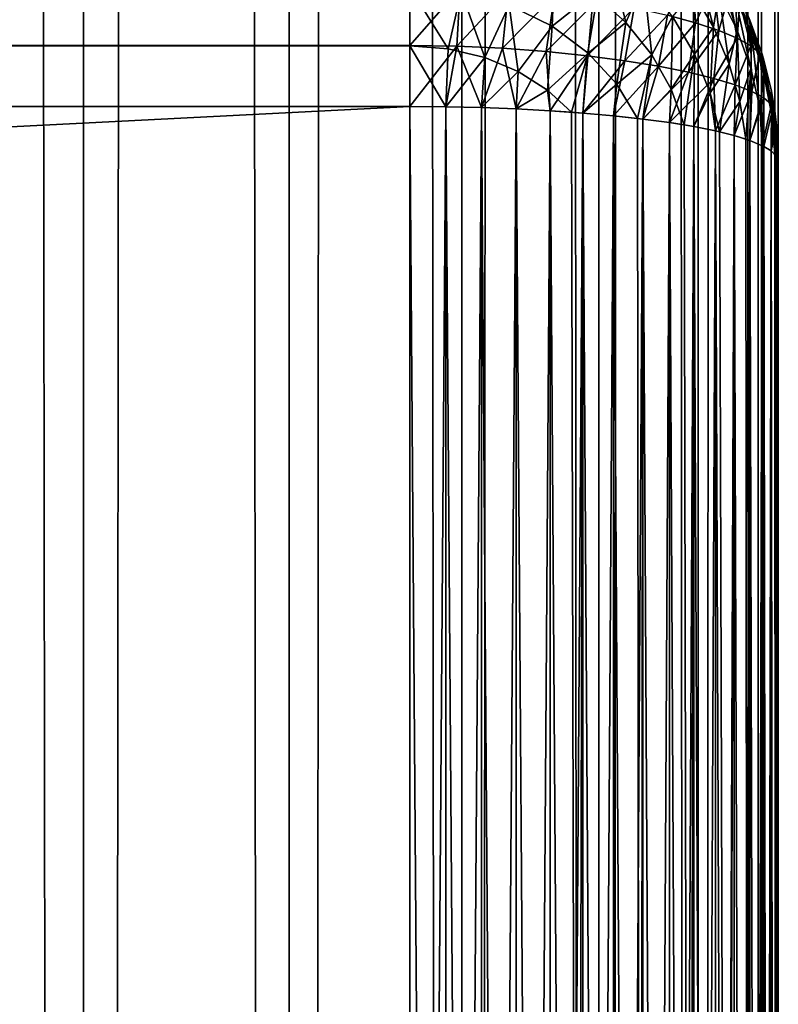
# Model space of a CAD drawing. Extents: x -265 to 265, y 0 to 1027.
# Tile 152 of 256: x 260.88 to 265, y 168.43 to 173.77. Entities that reach past the tile are written whole.
import ezdxf

# ---------------------------------------------------------------- set-up
doc = ezdxf.new("R2010")
doc.units = 0
doc.header["$LTSCALE"] = 65.185185
for name, color, linetype in [('157', 7, 'CONTINUOUS'), ('159', 7, 'CONTINUOUS'), ('160', 7, 'CONTINUOUS'), ('164', 7, 'CONTINUOUS'), ('165', 7, 'CONTINUOUS'), ('171', 7, 'CONTINUOUS'), ('172', 7, 'CONTINUOUS'), ('173', 7, 'CONTINUOUS'), ('176', 7, 'CONTINUOUS'), ('181', 7, 'CONTINUOUS'), ('247', 7, 'CONTINUOUS'), ('248', 7, 'CONTINUOUS')]:
    doc.layers.add(name, color=color, linetype=linetype)

msp = doc.modelspace()

# ---------------------------------------------------------------- linework, layer by layer
at = {"layer": '157', "color": 7, "linetype": 'CONTINUOUS'}
for points in [[(265, 147, 17), (265, 173, 17), (265, 147, 23), (265, 147, 17)], [(265, 147, 23), (265, 173, 17), (265, 173, 23), (265, 147, 23)]]:
    msp.add_3dface(points, dxfattribs=at)
at = {"layer": '159', "color": 7, "linetype": 'CONTINUOUS'}
for points in [[(263, 173.6317, 15.0327), (-263, 173.949, 15.1288), (263, 173.9509, 15.1295), (263, 173.6317, 15.0327)], [(-263, 173.6297, 15.0323), (-263, 173.949, 15.1288), (263, 173.6317, 15.0327), (-263, 173.6297, 15.0323)], [(263, 173.3, 15), (-263, 173.6297, 15.0323), (263, 173.6317, 15.0327), (263, 173.3, 15)], [(-263, 173.3, 15), (-263, 173.6297, 15.0323), (263, 173.3, 15), (-263, 173.3, 15)]]:
    msp.add_3dface(points, dxfattribs=at)
at = {"layer": '160', "color": 7, "linetype": 'CONTINUOUS'}
for points in [[(-263, 173.3, 15), (263, 173.3, 15), (-263, 146.7, 15), (-263, 173.3, 15)], [(-263, 146.7, 15), (263, 173.3, 15), (263, 146.7, 15), (-263, 146.7, 15)]]:
    msp.add_3dface(points, dxfattribs=at)
at = {"layer": '164', "color": 7, "linetype": 'CONTINUOUS'}
for points in [[(-263, 146.7, 25), (263, 146.7, 25), (-263, 173.3, 25), (-263, 146.7, 25)], [(-263, 173.3, 25), (263, 146.7, 25), (263, 173.3, 25), (-263, 173.3, 25)]]:
    msp.add_3dface(points, dxfattribs=at)
at = {"layer": '165', "color": 7, "linetype": 'CONTINUOUS'}
for points in [[(-263, 173.9509, 24.8705), (-263, 173.6317, 24.9673), (263, 173.949, 24.8712), (-263, 173.9509, 24.8705)], [(263, 173.949, 24.8712), (-263, 173.6317, 24.9673), (263, 173.6297, 24.9677), (263, 173.949, 24.8712)], [(-263, 173.6317, 24.9673), (-263, 173.3, 25), (263, 173.6297, 24.9677), (-263, 173.6317, 24.9673)], [(-263, 173.3, 25), (263, 173.3, 25), (263, 173.6297, 24.9677), (-263, 173.3, 25)]]:
    msp.add_3dface(points, dxfattribs=at)
at = {"layer": '171', "color": 7, "linetype": 'CONTINUOUS'}
for points in [[(263, 173.3, 25), (263, 146.7, 25), (263.1945, 146.7014, 24.9905), (263, 173.3, 25)], [(263, 173.3, 25), (263.1945, 146.7014, 24.9905), (263.1945, 173.2986, 24.9905), (263, 173.3, 25)], [(263.1945, 146.7014, 24.9905), (263.3875, 146.7057, 24.9621), (263.1945, 173.2986, 24.9905), (263.1945, 146.7014, 24.9905)], [(263.1945, 173.2986, 24.9905), (263.3875, 146.7057, 24.9621), (263.3875, 173.2943, 24.9621), (263.1945, 173.2986, 24.9905)], [(263.3875, 146.7057, 24.9621), (263.5768, 146.7127, 24.915), (263.3875, 173.2943, 24.9621), (263.3875, 146.7057, 24.9621)], [(263.3875, 173.2943, 24.9621), (263.5768, 146.7127, 24.915), (263.5768, 173.2873, 24.915), (263.3875, 173.2943, 24.9621)], [(263.5768, 146.7127, 24.915), (263.7608, 146.7226, 24.8497), (263.5768, 173.2873, 24.915), (263.5768, 146.7127, 24.915)], [(263.5768, 173.2873, 24.915), (263.7608, 146.7226, 24.8497), (263.7608, 173.2774, 24.8497), (263.5768, 173.2873, 24.915)], [(263.7608, 146.7226, 24.8497), (263.9377, 146.735, 24.7666), (263.7608, 173.2774, 24.8497), (263.7608, 146.7226, 24.8497)], [(263.7608, 173.2774, 24.8497), (263.9377, 146.735, 24.7666), (263.8774, 173.2696, 24.7973), (263.7608, 173.2774, 24.8497)], [(263.8774, 173.2696, 24.7973), (263.9377, 146.735, 24.7666), (263.9377, 173.265, 24.7666), (263.8774, 173.2696, 24.7973)], [(263.9377, 146.735, 24.7666), (264.1058, 146.75, 24.6665), (263.9377, 173.265, 24.7666), (263.9377, 146.735, 24.7666)], [(263.9377, 173.265, 24.7666), (264.1058, 146.75, 24.6665), (264.1058, 173.25, 24.6665), (263.9377, 173.265, 24.7666)], [(264.1058, 146.75, 24.6665), (264.2635, 146.7675, 24.5503), (264.1058, 173.25, 24.6665), (264.1058, 146.75, 24.6665)], [(264.1058, 173.25, 24.6665), (264.2635, 146.7675, 24.5503), (264.2346, 173.236, 24.5734), (264.1058, 173.25, 24.6665)], [(264.2346, 173.236, 24.5734), (264.2635, 146.7675, 24.5503), (264.2635, 173.2325, 24.5503), (264.2346, 173.236, 24.5734)], [(264.2635, 146.7675, 24.5503), (264.4093, 146.7871, 24.4191), (264.2635, 173.2325, 24.5503), (264.2635, 146.7675, 24.5503)], [(264.2635, 173.2325, 24.5503), (264.4093, 146.7871, 24.4191), (264.4093, 173.2129, 24.4191), (264.2635, 173.2325, 24.5503)], [(264.4093, 146.7871, 24.4191), (264.5417, 146.8089, 24.274), (264.4093, 173.2129, 24.4191), (264.4093, 146.7871, 24.4191)], [(264.4093, 173.2129, 24.4191), (264.5417, 146.8089, 24.274), (264.4889, 173.2003, 24.3353), (264.4093, 173.2129, 24.4191)], [(264.4889, 173.2003, 24.3353), (264.5417, 146.8089, 24.274), (264.5417, 173.1911, 24.274), (264.4889, 173.2003, 24.3353)], [(264.5417, 146.8089, 24.274), (264.6594, 146.8325, 24.1164), (264.5417, 173.1911, 24.274), (264.5417, 146.8089, 24.274)], [(264.5417, 173.1911, 24.274), (264.6594, 146.8325, 24.1164), (264.6594, 173.1675, 24.1164), (264.5417, 173.1911, 24.274)], [(264.6594, 146.8325, 24.1164), (264.7611, 146.8578, 23.9478), (264.6594, 173.1675, 24.1164), (264.6594, 146.8325, 24.1164)], [(264.6594, 173.1675, 24.1164), (264.7611, 146.8578, 23.9478), (264.681, 173.1625, 24.0837), (264.6594, 173.1675, 24.1164)], [(264.681, 173.1625, 24.0837), (264.7611, 146.8578, 23.9478), (264.7611, 173.1422, 23.9478), (264.681, 173.1625, 24.0837)], [(264.7611, 146.8578, 23.9478), (264.8459, 146.8845, 23.7698), (264.7611, 173.1422, 23.9478), (264.7611, 146.8578, 23.9478)], [(264.7611, 173.1422, 23.9478), (264.8459, 146.8845, 23.7698), (264.8232, 173.1233, 23.8221), (264.7611, 173.1422, 23.9478)], [(264.8232, 173.1233, 23.8221), (264.8459, 146.8845, 23.7698), (264.8459, 173.1155, 23.7698), (264.8232, 173.1233, 23.8221)], [(264.8459, 146.8845, 23.7698), (264.9128, 146.9124, 23.5842), (264.8459, 173.1155, 23.7698), (264.8459, 146.8845, 23.7698)], [(264.8459, 173.1155, 23.7698), (264.9128, 146.9124, 23.5842), (264.9128, 173.0876, 23.5842), (264.8459, 173.1155, 23.7698)], [(264.9128, 146.9124, 23.5842), (264.9611, 146.9411, 23.3927), (264.9128, 173.0876, 23.5842), (264.9128, 146.9124, 23.5842)], [(264.9128, 173.0876, 23.5842), (264.9611, 146.9411, 23.3927), (264.9222, 173.0828, 23.5523), (264.9128, 173.0876, 23.5842)], [(264.9222, 173.0828, 23.5523), (264.9611, 146.9411, 23.3927), (264.9611, 173.0589, 23.3927), (264.9222, 173.0828, 23.5523)], [(264.9611, 146.9411, 23.3927), (264.9902, 146.9704, 23.1973), (264.9611, 173.0589, 23.3927), (264.9611, 146.9411, 23.3927)], [(264.9611, 173.0589, 23.3927), (264.9902, 146.9704, 23.1973), (264.9807, 173.0416, 23.2774), (264.9611, 173.0589, 23.3927)], [(264.9807, 173.0416, 23.2774), (264.9902, 146.9704, 23.1973), (264.9902, 173.0296, 23.1973), (264.9807, 173.0416, 23.2774)], [(265, 147, 23), (265, 173, 23), (264.9902, 173.0296, 23.1973), (265, 147, 23)], [(264.9902, 146.9704, 23.1973), (265, 147, 23), (264.9902, 173.0296, 23.1973), (264.9902, 146.9704, 23.1973)]]:
    msp.add_3dface(points, dxfattribs=at)
at = {"layer": '172', "color": 7, "linetype": 'CONTINUOUS'}
for points in [[(264.8232, 173.8221, 16.8767), (264.7611, 173.9478, 16.8578), (264.8459, 173.7698, 23.1155), (264.8232, 173.8221, 16.8767)], [(264.8459, 173.7698, 23.1155), (264.7611, 173.9478, 16.8578), (264.7611, 173.9478, 23.1422), (264.8459, 173.7698, 23.1155)], [(264.8459, 173.7698, 16.8845), (264.8232, 173.8221, 16.8767), (264.8459, 173.7698, 23.1155), (264.8459, 173.7698, 16.8845)], [(264.9128, 173.5842, 16.9124), (264.8459, 173.7698, 16.8845), (264.9128, 173.5842, 23.0876), (264.9128, 173.5842, 16.9124)], [(264.9128, 173.5842, 23.0876), (264.8459, 173.7698, 16.8845), (264.8459, 173.7698, 23.1155), (264.9128, 173.5842, 23.0876)], [(264.9222, 173.5523, 16.9172), (264.9128, 173.5842, 16.9124), (264.9611, 173.3927, 23.0589), (264.9222, 173.5523, 16.9172)], [(264.9611, 173.3927, 23.0589), (264.9128, 173.5842, 16.9124), (264.9128, 173.5842, 23.0876), (264.9611, 173.3927, 23.0589)], [(264.9611, 173.3927, 16.9411), (264.9222, 173.5523, 16.9172), (264.9611, 173.3927, 23.0589), (264.9611, 173.3927, 16.9411)], [(264.9807, 173.2774, 16.9584), (264.9611, 173.3927, 16.9411), (264.9902, 173.1973, 23.0296), (264.9807, 173.2774, 16.9584)], [(264.9902, 173.1973, 23.0296), (264.9611, 173.3927, 16.9411), (264.9611, 173.3927, 23.0589), (264.9902, 173.1973, 23.0296)], [(264.9902, 173.1973, 16.9704), (264.9807, 173.2774, 16.9584), (264.9902, 173.1973, 23.0296), (264.9902, 173.1973, 16.9704)], [(265, 173, 23), (265, 173, 17), (264.9902, 173.1973, 16.9704), (265, 173, 23)], [(265, 173, 23), (264.9902, 173.1973, 16.9704), (264.9902, 173.1973, 23.0296), (265, 173, 23)]]:
    msp.add_3dface(points, dxfattribs=at)
at = {"layer": '173', "color": 7, "linetype": 'CONTINUOUS'}
for points in [[(263, 146.7, 15), (263, 173.3, 15), (263.1945, 173.2986, 15.0095), (263, 146.7, 15)], [(263.1945, 146.7014, 15.0095), (263, 146.7, 15), (263.1945, 173.2986, 15.0095), (263.1945, 146.7014, 15.0095)], [(263.3875, 173.2943, 15.0379), (263.1945, 146.7014, 15.0095), (263.1945, 173.2986, 15.0095), (263.3875, 173.2943, 15.0379)], [(263.3875, 146.7057, 15.0379), (263.1945, 146.7014, 15.0095), (263.3875, 173.2943, 15.0379), (263.3875, 146.7057, 15.0379)], [(263.5768, 173.2873, 15.085), (263.3875, 146.7057, 15.0379), (263.3875, 173.2943, 15.0379), (263.5768, 173.2873, 15.085)], [(263.5768, 146.7127, 15.085), (263.3875, 146.7057, 15.0379), (263.5768, 173.2873, 15.085), (263.5768, 146.7127, 15.085)], [(263.7608, 173.2774, 15.1503), (263.5768, 146.7127, 15.085), (263.5768, 173.2873, 15.085), (263.7608, 173.2774, 15.1503)], [(263.7608, 146.7226, 15.1503), (263.5768, 146.7127, 15.085), (263.7608, 173.2774, 15.1503), (263.7608, 146.7226, 15.1503)], [(263.9377, 173.265, 15.2334), (263.7608, 146.7226, 15.1503), (263.7608, 173.2774, 15.1503), (263.9377, 173.265, 15.2334)], [(263.8774, 146.7304, 15.2027), (263.7608, 146.7226, 15.1503), (263.9377, 173.265, 15.2334), (263.8774, 146.7304, 15.2027)], [(263.9377, 146.735, 15.2334), (263.8774, 146.7304, 15.2027), (263.9377, 173.265, 15.2334), (263.9377, 146.735, 15.2334)], [(264.1058, 173.25, 15.3335), (263.9377, 146.735, 15.2334), (263.9377, 173.265, 15.2334), (264.1058, 173.25, 15.3335)], [(264.1058, 146.75, 15.3335), (263.9377, 146.735, 15.2334), (264.1058, 173.25, 15.3335), (264.1058, 146.75, 15.3335)], [(264.2635, 173.2325, 15.4497), (264.1058, 146.75, 15.3335), (264.1058, 173.25, 15.3335), (264.2635, 173.2325, 15.4497)], [(264.2346, 146.764, 15.4266), (264.1058, 146.75, 15.3335), (264.2635, 173.2325, 15.4497), (264.2346, 146.764, 15.4266)], [(264.2635, 146.7675, 15.4497), (264.2346, 146.764, 15.4266), (264.2635, 173.2325, 15.4497), (264.2635, 146.7675, 15.4497)], [(264.4093, 173.2129, 15.5809), (264.2635, 146.7675, 15.4497), (264.2635, 173.2325, 15.4497), (264.4093, 173.2129, 15.5809)], [(264.4093, 146.7871, 15.5809), (264.2635, 146.7675, 15.4497), (264.4093, 173.2129, 15.5809), (264.4093, 146.7871, 15.5809)], [(264.5417, 173.1911, 15.726), (264.4093, 146.7871, 15.5809), (264.4093, 173.2129, 15.5809), (264.5417, 173.1911, 15.726)], [(264.4889, 146.7997, 15.6647), (264.4093, 146.7871, 15.5809), (264.5417, 173.1911, 15.726), (264.4889, 146.7997, 15.6647)], [(264.5417, 146.8089, 15.726), (264.4889, 146.7997, 15.6647), (264.5417, 173.1911, 15.726), (264.5417, 146.8089, 15.726)], [(264.6594, 173.1675, 15.8836), (264.5417, 146.8089, 15.726), (264.5417, 173.1911, 15.726), (264.6594, 173.1675, 15.8836)], [(264.6594, 146.8325, 15.8836), (264.5417, 146.8089, 15.726), (264.6594, 173.1675, 15.8836), (264.6594, 146.8325, 15.8836)], [(264.7611, 173.1422, 16.0522), (264.6594, 146.8325, 15.8836), (264.6594, 173.1675, 15.8836), (264.7611, 173.1422, 16.0522)], [(264.681, 146.8375, 15.9163), (264.6594, 146.8325, 15.8836), (264.7611, 173.1422, 16.0522), (264.681, 146.8375, 15.9163)], [(264.7611, 146.8578, 16.0522), (264.681, 146.8375, 15.9163), (264.7611, 173.1422, 16.0522), (264.7611, 146.8578, 16.0522)], [(264.8459, 173.1155, 16.2302), (264.7611, 146.8578, 16.0522), (264.7611, 173.1422, 16.0522), (264.8459, 173.1155, 16.2302)], [(264.8232, 146.8767, 16.1779), (264.7611, 146.8578, 16.0522), (264.8459, 173.1155, 16.2302), (264.8232, 146.8767, 16.1779)], [(264.8459, 146.8845, 16.2302), (264.8232, 146.8767, 16.1779), (264.8459, 173.1155, 16.2302), (264.8459, 146.8845, 16.2302)], [(264.9128, 173.0876, 16.4158), (264.8459, 146.8845, 16.2302), (264.8459, 173.1155, 16.2302), (264.9128, 173.0876, 16.4158)], [(264.9128, 146.9124, 16.4158), (264.8459, 146.8845, 16.2302), (264.9128, 173.0876, 16.4158), (264.9128, 146.9124, 16.4158)], [(264.9611, 173.0589, 16.6073), (264.9128, 146.9124, 16.4158), (264.9128, 173.0876, 16.4158), (264.9611, 173.0589, 16.6073)], [(264.9222, 146.9172, 16.4477), (264.9128, 146.9124, 16.4158), (264.9611, 173.0589, 16.6073), (264.9222, 146.9172, 16.4477)], [(264.9611, 146.9411, 16.6073), (264.9222, 146.9172, 16.4477), (264.9611, 173.0589, 16.6073), (264.9611, 146.9411, 16.6073)], [(264.9902, 173.0296, 16.8027), (264.9611, 146.9411, 16.6073), (264.9611, 173.0589, 16.6073), (264.9902, 173.0296, 16.8027)], [(264.9807, 146.9584, 16.7226), (264.9611, 146.9411, 16.6073), (264.9902, 173.0296, 16.8027), (264.9807, 146.9584, 16.7226)], [(264.9902, 146.9704, 16.8027), (264.9807, 146.9584, 16.7226), (264.9902, 173.0296, 16.8027), (264.9902, 146.9704, 16.8027)], [(265, 173, 17), (264.9902, 146.9704, 16.8027), (264.9902, 173.0296, 16.8027), (265, 173, 17)], [(265, 173, 17), (265, 147, 17), (264.9902, 146.9704, 16.8027), (265, 173, 17)]]:
    msp.add_3dface(points, dxfattribs=at)
at = {"layer": '176', "color": 7, "linetype": 'CONTINUOUS'}
for points in [[(264.551, 173.755, 15.8916), (264.3978, 173.7963, 15.7123), (264.5358, 174.0088, 16.077), (264.551, 173.755, 15.8916)], [(264.6488, 173.96, 16.2696), (264.551, 173.755, 15.8916), (264.5358, 174.0088, 16.077), (264.6488, 173.96, 16.2696)], [(263, 173.6317, 15.0327), (263, 173.9509, 15.1295), (263.2717, 173.9453, 15.148), (263, 173.6317, 15.0327)], [(263.2541, 173.6278, 15.0488), (263, 173.6317, 15.0327), (263.2717, 173.9453, 15.148), (263.2541, 173.6278, 15.0488)], [(263.5354, 173.9293, 15.2026), (263.2541, 173.6278, 15.0488), (263.2717, 173.9453, 15.148), (263.5354, 173.9293, 15.2026)], [(263.5024, 173.6166, 15.0966), (263.2541, 173.6278, 15.0488), (263.5354, 173.9293, 15.2026), (263.5024, 173.6166, 15.0966)], [(263.7842, 173.9044, 15.2904), (263.5024, 173.6166, 15.0966), (263.5354, 173.9293, 15.2026), (263.7842, 173.9044, 15.2904)], [(264.6775, 173.7132, 16.0836), (264.551, 173.755, 15.8916), (264.6488, 173.96, 16.2696), (264.6775, 173.7132, 16.0836)], [(264.7337, 173.9121, 16.4692), (264.6775, 173.7132, 16.0836), (264.6488, 173.96, 16.2696), (264.7337, 173.9121, 16.4692)], [(263.7398, 173.5988, 15.1741), (263.5024, 173.6166, 15.0966), (263.7842, 173.9044, 15.2904), (263.7398, 173.5988, 15.1741)], [(264.0129, 173.8726, 15.4075), (263.7398, 173.5988, 15.1741), (263.7842, 173.9044, 15.2904), (264.0129, 173.8726, 15.4075)], [(264.7774, 173.6715, 16.2852), (264.6775, 173.7132, 16.0836), (264.7337, 173.9121, 16.4692), (264.7774, 173.6715, 16.2852)], [(264.7915, 173.8659, 16.6723), (264.7774, 173.6715, 16.2852), (264.7337, 173.9121, 16.4692), (264.7915, 173.8659, 16.6723)], [(263.962, 173.5758, 15.2789), (263.7398, 173.5988, 15.1741), (264.0129, 173.8726, 15.4075), (263.962, 173.5758, 15.2789)], [(264.2181, 173.8359, 15.5496), (263.962, 173.5758, 15.2789), (264.0129, 173.8726, 15.4075), (264.2181, 173.8359, 15.5496)], [(264.1661, 173.5487, 15.408), (263.962, 173.5758, 15.2789), (264.2181, 173.8359, 15.5496), (264.1661, 173.5487, 15.408)], [(264.3978, 173.7963, 15.7123), (264.1661, 173.5487, 15.408), (264.2181, 173.8359, 15.5496), (264.3978, 173.7963, 15.7123)], [(264.8512, 173.6305, 16.4931), (264.7774, 173.6715, 16.2852), (264.7915, 173.8659, 16.6723), (264.8512, 173.6305, 16.4931)], [(264.8232, 173.8221, 16.8767), (264.8512, 173.6305, 16.4931), (264.7915, 173.8659, 16.6723), (264.8232, 173.8221, 16.8767)], [(264.8232, 173.8221, 16.8767), (264.8459, 173.7698, 16.8845), (264.8512, 173.6305, 16.4931), (264.8232, 173.8221, 16.8767)], [(264.3498, 173.5185, 15.5582), (264.1661, 173.5487, 15.408), (264.3978, 173.7963, 15.7123), (264.3498, 173.5185, 15.5582)], [(264.551, 173.755, 15.8916), (264.3498, 173.5185, 15.5582), (264.3978, 173.7963, 15.7123), (264.551, 173.755, 15.8916)], [(264.8459, 173.7698, 16.8845), (264.9128, 173.5842, 16.9124), (264.8992, 173.5906, 16.7046), (264.8459, 173.7698, 16.8845)], [(264.8459, 173.7698, 16.8845), (264.8992, 173.5906, 16.7046), (264.8512, 173.6305, 16.4931), (264.8459, 173.7698, 16.8845)], [(264.5116, 173.4862, 15.7266), (264.3498, 173.5185, 15.5582), (264.551, 173.755, 15.8916), (264.5116, 173.4862, 15.7266)], [(264.6775, 173.7132, 16.0836), (264.5116, 173.4862, 15.7266), (264.551, 173.755, 15.8916), (264.6775, 173.7132, 16.0836)], [(264.6503, 173.4525, 15.9101), (264.5116, 173.4862, 15.7266), (264.6775, 173.7132, 16.0836), (264.6503, 173.4525, 15.9101)], [(264.7774, 173.6715, 16.2852), (264.6503, 173.4525, 15.9101), (264.6775, 173.7132, 16.0836), (264.7774, 173.6715, 16.2852)], [(264.7653, 173.4177, 16.1059), (264.6503, 173.4525, 15.9101), (264.7774, 173.6715, 16.2852), (264.7653, 173.4177, 16.1059)], [(264.8512, 173.6305, 16.4931), (264.7653, 173.4177, 16.1059), (264.7774, 173.6715, 16.2852), (264.8512, 173.6305, 16.4931)], [(263, 173.3, 15), (263, 173.6317, 15.0327), (263.2541, 173.6278, 15.0488), (263, 173.3, 15)], [(263.1945, 173.2986, 15.0095), (263, 173.3, 15), (263.2541, 173.6278, 15.0488), (263.1945, 173.2986, 15.0095)], [(263.3875, 173.2943, 15.0379), (263.1945, 173.2986, 15.0095), (263.2541, 173.6278, 15.0488), (263.3875, 173.2943, 15.0379)], [(263.5024, 173.6166, 15.0966), (263.3875, 173.2943, 15.0379), (263.2541, 173.6278, 15.0488), (263.5024, 173.6166, 15.0966)], [(263.5768, 173.2873, 15.085), (263.3875, 173.2943, 15.0379), (263.5024, 173.6166, 15.0966), (263.5768, 173.2873, 15.085)], [(263.7398, 173.5988, 15.1741), (263.5768, 173.2873, 15.085), (263.5024, 173.6166, 15.0966), (263.7398, 173.5988, 15.1741)], [(264.8561, 173.3825, 16.3113), (264.7653, 173.4177, 16.1059), (264.8512, 173.6305, 16.4931), (264.8561, 173.3825, 16.3113)], [(264.8992, 173.5906, 16.7046), (264.8561, 173.3825, 16.3113), (264.8512, 173.6305, 16.4931), (264.8992, 173.5906, 16.7046)], [(263.7608, 173.2774, 15.1503), (263.5768, 173.2873, 15.085), (263.7398, 173.5988, 15.1741), (263.7608, 173.2774, 15.1503)], [(263.962, 173.5758, 15.2789), (263.7608, 173.2774, 15.1503), (263.7398, 173.5988, 15.1741), (263.962, 173.5758, 15.2789)], [(263.9377, 173.265, 15.2334), (263.7608, 173.2774, 15.1503), (263.962, 173.5758, 15.2789), (263.9377, 173.265, 15.2334)], [(264.1661, 173.5487, 15.408), (263.9377, 173.265, 15.2334), (263.962, 173.5758, 15.2789), (264.1661, 173.5487, 15.408)], [(264.9222, 173.3471, 16.5236), (264.8561, 173.3825, 16.3113), (264.8992, 173.5906, 16.7046), (264.9222, 173.3471, 16.5236)], [(264.9128, 173.5842, 16.9124), (264.9222, 173.5523, 16.9172), (264.8992, 173.5906, 16.7046), (264.9128, 173.5842, 16.9124)], [(264.9222, 173.5523, 16.9172), (264.9222, 173.3471, 16.5236), (264.8992, 173.5906, 16.7046), (264.9222, 173.5523, 16.9172)], [(264.1058, 173.25, 15.3335), (263.9377, 173.265, 15.2334), (264.1661, 173.5487, 15.408), (264.1058, 173.25, 15.3335)], [(264.3498, 173.5185, 15.5582), (264.1058, 173.25, 15.3335), (264.1661, 173.5487, 15.408), (264.3498, 173.5185, 15.5582)], [(264.2635, 173.2325, 15.4497), (264.1058, 173.25, 15.3335), (264.3498, 173.5185, 15.5582), (264.2635, 173.2325, 15.4497)], [(264.5116, 173.4862, 15.7266), (264.2635, 173.2325, 15.4497), (264.3498, 173.5185, 15.5582), (264.5116, 173.4862, 15.7266)], [(264.9222, 173.5523, 16.9172), (264.9611, 173.3927, 16.9411), (264.9637, 173.3119, 16.7401), (264.9222, 173.5523, 16.9172)], [(264.9222, 173.5523, 16.9172), (264.9637, 173.3119, 16.7401), (264.9222, 173.3471, 16.5236), (264.9222, 173.5523, 16.9172)], [(264.4093, 173.2129, 15.5809), (264.2635, 173.2325, 15.4497), (264.5116, 173.4862, 15.7266), (264.4093, 173.2129, 15.5809)], [(264.6503, 173.4525, 15.9101), (264.4093, 173.2129, 15.5809), (264.5116, 173.4862, 15.7266), (264.6503, 173.4525, 15.9101)], [(264.5417, 173.1911, 15.726), (264.4093, 173.2129, 15.5809), (264.6503, 173.4525, 15.9101), (264.5417, 173.1911, 15.726)], [(264.6594, 173.1675, 15.8836), (264.5417, 173.1911, 15.726), (264.6503, 173.4525, 15.9101), (264.6594, 173.1675, 15.8836)], [(264.7653, 173.4177, 16.1059), (264.6594, 173.1675, 15.8836), (264.6503, 173.4525, 15.9101), (264.7653, 173.4177, 16.1059)], [(264.7611, 173.1422, 16.0522), (264.6594, 173.1675, 15.8836), (264.7653, 173.4177, 16.1059), (264.7611, 173.1422, 16.0522)], [(264.8561, 173.3825, 16.3113), (264.7611, 173.1422, 16.0522), (264.7653, 173.4177, 16.1059), (264.8561, 173.3825, 16.3113)], [(264.8459, 173.1155, 16.2302), (264.7611, 173.1422, 16.0522), (264.8561, 173.3825, 16.3113), (264.8459, 173.1155, 16.2302)], [(264.9222, 173.3471, 16.5236), (264.8459, 173.1155, 16.2302), (264.8561, 173.3825, 16.3113), (264.9222, 173.3471, 16.5236)], [(264.9128, 173.0876, 16.4158), (264.8459, 173.1155, 16.2302), (264.9222, 173.3471, 16.5236), (264.9128, 173.0876, 16.4158)], [(264.9637, 173.3119, 16.7401), (264.9128, 173.0876, 16.4158), (264.9222, 173.3471, 16.5236), (264.9637, 173.3119, 16.7401)], [(264.9611, 173.3927, 16.9411), (264.9807, 173.2774, 16.9584), (264.9637, 173.3119, 16.7401), (264.9611, 173.3927, 16.9411)], [(264.9611, 173.0589, 16.6073), (264.9128, 173.0876, 16.4158), (264.9637, 173.3119, 16.7401), (264.9611, 173.0589, 16.6073)], [(264.9807, 173.2774, 16.9584), (264.9611, 173.0589, 16.6073), (264.9637, 173.3119, 16.7401), (264.9807, 173.2774, 16.9584)], [(264.9807, 173.2774, 16.9584), (264.9902, 173.1973, 16.9704), (264.9611, 173.0589, 16.6073), (264.9807, 173.2774, 16.9584)], [(264.9902, 173.1973, 16.9704), (264.9902, 173.0296, 16.8027), (264.9611, 173.0589, 16.6073), (264.9902, 173.1973, 16.9704)], [(264.9902, 173.1973, 16.9704), (265, 173, 17), (264.9902, 173.0296, 16.8027), (264.9902, 173.1973, 16.9704)]]:
    msp.add_3dface(points, dxfattribs=at)
at = {"layer": '181', "color": 7, "linetype": 'CONTINUOUS'}
for points in [[(264.1729, 173.7569, 24.5234), (264.0759, 174.1502, 24.3755), (263.9962, 173.9163, 24.583), (264.1729, 173.7569, 24.5234)], [(264.2695, 173.9786, 24.3184), (264.0759, 174.1502, 24.3755), (264.1729, 173.7569, 24.5234), (264.2695, 173.9786, 24.3184)], [(264.6488, 173.7304, 23.96), (264.551, 174.1084, 23.755), (264.5358, 173.923, 24.0088), (264.6488, 173.7304, 23.96)], [(264.6775, 173.9164, 23.7132), (264.551, 174.1084, 23.755), (264.6488, 173.7304, 23.96), (264.6775, 173.9164, 23.7132)], [(264.7653, 173.8941, 23.4177), (264.6503, 174.0899, 23.4525), (264.7774, 173.7148, 23.6715), (264.7653, 173.8941, 23.4177)], [(264.7774, 173.7148, 23.6715), (264.6503, 174.0899, 23.4525), (264.6775, 173.9164, 23.7132), (264.7774, 173.7148, 23.6715)], [(263.772, 173.737, 24.7769), (263.7849, 174.0516, 24.6358), (263.539, 173.8511, 24.827), (263.772, 173.737, 24.7769)], [(263.9962, 173.9163, 24.583), (263.7849, 174.0516, 24.6358), (263.772, 173.737, 24.7769), (263.9962, 173.9163, 24.583)], [(263, 173.949, 24.8712), (263, 173.6297, 24.9677), (263.2074, 173.6134, 24.9597), (263, 173.949, 24.8712)], [(263.2774, 173.924, 24.8598), (263, 173.949, 24.8712), (263.2074, 173.6134, 24.9597), (263.2774, 173.924, 24.8598)], [(264.3134, 173.5806, 24.4605), (264.2695, 173.9786, 24.3184), (264.1729, 173.7569, 24.5234), (264.3134, 173.5806, 24.4605)], [(264.4259, 173.7882, 24.2586), (264.2695, 173.9786, 24.3184), (264.3134, 173.5806, 24.4605), (264.4259, 173.7882, 24.2586)], [(264.8459, 173.7698, 23.1155), (264.7611, 173.9478, 23.1422), (264.8561, 173.6887, 23.3825), (264.8459, 173.7698, 23.1155)], [(264.8561, 173.6887, 23.3825), (264.7611, 173.9478, 23.1422), (264.7653, 173.8941, 23.4177), (264.8561, 173.6887, 23.3825)], [(263.4057, 173.5656, 24.9362), (263.2774, 173.924, 24.8598), (263.2074, 173.6134, 24.9597), (263.4057, 173.5656, 24.9362)], [(263.539, 173.8511, 24.827), (263.2774, 173.924, 24.8598), (263.4057, 173.5656, 24.9362), (263.539, 173.8511, 24.827)], [(263.9678, 173.5905, 24.7145), (263.9962, 173.9163, 24.583), (263.772, 173.737, 24.7769), (263.9678, 173.5905, 24.7145)], [(264.1729, 173.7569, 24.5234), (263.9962, 173.9163, 24.583), (263.9678, 173.5905, 24.7145), (264.1729, 173.7569, 24.5234)], [(264.5456, 173.5853, 24.1984), (264.5358, 173.923, 24.0088), (264.4259, 173.7882, 24.2586), (264.5456, 173.5853, 24.1984)], [(264.6488, 173.7304, 23.96), (264.5358, 173.923, 24.0088), (264.5456, 173.5853, 24.1984), (264.6488, 173.7304, 23.96)], [(264.7337, 173.5308, 23.9121), (264.6775, 173.9164, 23.7132), (264.6488, 173.7304, 23.96), (264.7337, 173.5308, 23.9121)], [(264.7774, 173.7148, 23.6715), (264.6775, 173.9164, 23.7132), (264.7337, 173.5308, 23.9121), (264.7774, 173.7148, 23.6715)], [(264.8561, 173.6887, 23.3825), (264.7653, 173.8941, 23.4177), (264.8512, 173.5069, 23.6305), (264.8561, 173.6887, 23.3825)], [(264.8512, 173.5069, 23.6305), (264.7653, 173.8941, 23.4177), (264.7774, 173.7148, 23.6715), (264.8512, 173.5069, 23.6305)], [(263.5873, 173.4896, 24.8993), (263.539, 173.8511, 24.827), (263.4057, 173.5656, 24.9362), (263.5873, 173.4896, 24.8993)], [(263.772, 173.737, 24.7769), (263.539, 173.8511, 24.827), (263.5873, 173.4896, 24.8993), (263.772, 173.737, 24.7769)], [(264.4184, 173.3936, 24.397), (264.4259, 173.7882, 24.2586), (264.3134, 173.5806, 24.4605), (264.4184, 173.3936, 24.397)], [(264.5456, 173.5853, 24.1984), (264.4259, 173.7882, 24.2586), (264.4184, 173.3936, 24.397), (264.5456, 173.5853, 24.1984)], [(264.9128, 173.5842, 23.0876), (264.8459, 173.7698, 23.1155), (264.9222, 173.4764, 23.3471), (264.9128, 173.5842, 23.0876)], [(264.9222, 173.4764, 23.3471), (264.8459, 173.7698, 23.1155), (264.8561, 173.6887, 23.3825), (264.9222, 173.4764, 23.3471)], [(263.746, 173.3899, 24.8518), (263.772, 173.737, 24.7769), (263.5873, 173.4896, 24.8993), (263.746, 173.3899, 24.8518)], [(263.9678, 173.5905, 24.7145), (263.772, 173.737, 24.7769), (263.746, 173.3899, 24.8518), (263.9678, 173.5905, 24.7145)], [(264.1224, 173.4209, 24.6451), (264.1729, 173.7569, 24.5234), (263.9678, 173.5905, 24.7145), (264.1224, 173.4209, 24.6451)], [(264.3134, 173.5806, 24.4605), (264.1729, 173.7569, 24.5234), (264.1224, 173.4209, 24.6451), (264.3134, 173.5806, 24.4605)], [(264.63, 173.3753, 24.1396), (264.6488, 173.7304, 23.96), (264.5456, 173.5853, 24.1984), (264.63, 173.3753, 24.1396)], [(264.7337, 173.5308, 23.9121), (264.6488, 173.7304, 23.96), (264.63, 173.3753, 24.1396), (264.7337, 173.5308, 23.9121)], [(264.7915, 173.3277, 23.8659), (264.7774, 173.7148, 23.6715), (264.7337, 173.5308, 23.9121), (264.7915, 173.3277, 23.8659)], [(264.8512, 173.5069, 23.6305), (264.7774, 173.7148, 23.6715), (264.7915, 173.3277, 23.8659), (264.8512, 173.5069, 23.6305)], [(264.8992, 173.2954, 23.5906), (264.8561, 173.6887, 23.3825), (264.8512, 173.5069, 23.6305), (264.8992, 173.2954, 23.5906)], [(264.9222, 173.4764, 23.3471), (264.8561, 173.6887, 23.3825), (264.8992, 173.2954, 23.5906), (264.9222, 173.4764, 23.3471)], [(263, 173.6297, 24.9677), (263, 173.3, 25), (263.1945, 173.2986, 24.9905), (263, 173.6297, 24.9677)], [(263, 173.6297, 24.9677), (263.1945, 173.2986, 24.9905), (263.2074, 173.6134, 24.9597), (263, 173.6297, 24.9677)], [(263.1945, 173.2986, 24.9905), (263.4057, 173.5656, 24.9362), (263.2074, 173.6134, 24.9597), (263.1945, 173.2986, 24.9905)], [(263.1945, 173.2986, 24.9905), (263.3875, 173.2943, 24.9621), (263.4057, 173.5656, 24.9362), (263.1945, 173.2986, 24.9905)], [(263.3875, 173.2943, 24.9621), (263.5873, 173.4896, 24.8993), (263.4057, 173.5656, 24.9362), (263.3875, 173.2943, 24.9621)], [(263.8774, 173.2696, 24.7973), (263.9678, 173.5905, 24.7145), (263.746, 173.3899, 24.8518), (263.8774, 173.2696, 24.7973)], [(263.8774, 173.2696, 24.7973), (263.9377, 173.265, 24.7666), (263.9678, 173.5905, 24.7145), (263.8774, 173.2696, 24.7973)], [(263.9377, 173.265, 24.7666), (264.1224, 173.4209, 24.6451), (263.9678, 173.5905, 24.7145), (263.9377, 173.265, 24.7666)], [(264.2346, 173.236, 24.5734), (264.3134, 173.5806, 24.4605), (264.1224, 173.4209, 24.6451), (264.2346, 173.236, 24.5734)], [(264.2346, 173.236, 24.5734), (264.2635, 173.2325, 24.5503), (264.3134, 173.5806, 24.4605), (264.2346, 173.236, 24.5734)], [(264.2635, 173.2325, 24.5503), (264.4184, 173.3936, 24.397), (264.3134, 173.5806, 24.4605), (264.2635, 173.2325, 24.5503)], [(264.4889, 173.2003, 24.3353), (264.5456, 173.5853, 24.1984), (264.4184, 173.3936, 24.397), (264.4889, 173.2003, 24.3353)], [(264.4889, 173.2003, 24.3353), (264.5417, 173.1911, 24.274), (264.5456, 173.5853, 24.1984), (264.4889, 173.2003, 24.3353)], [(264.5417, 173.1911, 24.274), (264.63, 173.3753, 24.1396), (264.5456, 173.5853, 24.1984), (264.5417, 173.1911, 24.274)], [(264.9611, 173.3927, 23.0589), (264.9128, 173.5842, 23.0876), (264.9637, 173.2599, 23.3119), (264.9611, 173.3927, 23.0589)], [(264.9637, 173.2599, 23.3119), (264.9128, 173.5842, 23.0876), (264.9222, 173.4764, 23.3471), (264.9637, 173.2599, 23.3119)], [(264.681, 173.1625, 24.0837), (264.7337, 173.5308, 23.9121), (264.63, 173.3753, 24.1396), (264.681, 173.1625, 24.0837)], [(264.681, 173.1625, 24.0837), (264.7915, 173.3277, 23.8659), (264.7337, 173.5308, 23.9121), (264.681, 173.1625, 24.0837)], [(264.8232, 173.1233, 23.8221), (264.8512, 173.5069, 23.6305), (264.7915, 173.3277, 23.8659), (264.8232, 173.1233, 23.8221)], [(264.8232, 173.1233, 23.8221), (264.8459, 173.1155, 23.7698), (264.8512, 173.5069, 23.6305), (264.8232, 173.1233, 23.8221)], [(264.8459, 173.1155, 23.7698), (264.8992, 173.2954, 23.5906), (264.8512, 173.5069, 23.6305), (264.8459, 173.1155, 23.7698)], [(263.3875, 173.2943, 24.9621), (263.5768, 173.2873, 24.915), (263.5873, 173.4896, 24.8993), (263.3875, 173.2943, 24.9621)], [(263.5768, 173.2873, 24.915), (263.746, 173.3899, 24.8518), (263.5873, 173.4896, 24.8993), (263.5768, 173.2873, 24.915)], [(264.9222, 173.0828, 23.5523), (264.9222, 173.4764, 23.3471), (264.8992, 173.2954, 23.5906), (264.9222, 173.0828, 23.5523)], [(264.9222, 173.0828, 23.5523), (264.9637, 173.2599, 23.3119), (264.9222, 173.4764, 23.3471), (264.9222, 173.0828, 23.5523)], [(263.9377, 173.265, 24.7666), (264.1058, 173.25, 24.6665), (264.1224, 173.4209, 24.6451), (263.9377, 173.265, 24.7666)], [(264.1058, 173.25, 24.6665), (264.2346, 173.236, 24.5734), (264.1224, 173.4209, 24.6451), (264.1058, 173.25, 24.6665)], [(263.5768, 173.2873, 24.915), (263.7608, 173.2774, 24.8497), (263.746, 173.3899, 24.8518), (263.5768, 173.2873, 24.915)], [(263.7608, 173.2774, 24.8497), (263.8774, 173.2696, 24.7973), (263.746, 173.3899, 24.8518), (263.7608, 173.2774, 24.8497)], [(264.2635, 173.2325, 24.5503), (264.4093, 173.2129, 24.4191), (264.4184, 173.3936, 24.397), (264.2635, 173.2325, 24.5503)], [(264.4093, 173.2129, 24.4191), (264.4889, 173.2003, 24.3353), (264.4184, 173.3936, 24.397), (264.4093, 173.2129, 24.4191)], [(264.5417, 173.1911, 24.274), (264.6594, 173.1675, 24.1164), (264.63, 173.3753, 24.1396), (264.5417, 173.1911, 24.274)], [(264.6594, 173.1675, 24.1164), (264.681, 173.1625, 24.0837), (264.63, 173.3753, 24.1396), (264.6594, 173.1675, 24.1164)], [(264.9902, 173.1973, 23.0296), (264.9611, 173.3927, 23.0589), (264.9902, 173.0296, 23.1973), (264.9902, 173.1973, 23.0296)], [(264.9611, 173.3927, 23.0589), (264.9807, 173.0416, 23.2774), (264.9902, 173.0296, 23.1973), (264.9611, 173.3927, 23.0589)], [(264.9807, 173.0416, 23.2774), (264.9611, 173.3927, 23.0589), (264.9637, 173.2599, 23.3119), (264.9807, 173.0416, 23.2774)], [(264.681, 173.1625, 24.0837), (264.7611, 173.1422, 23.9478), (264.7915, 173.3277, 23.8659), (264.681, 173.1625, 24.0837)], [(264.7611, 173.1422, 23.9478), (264.8232, 173.1233, 23.8221), (264.7915, 173.3277, 23.8659), (264.7611, 173.1422, 23.9478)], [(264.8459, 173.1155, 23.7698), (264.9128, 173.0876, 23.5842), (264.8992, 173.2954, 23.5906), (264.8459, 173.1155, 23.7698)], [(264.9128, 173.0876, 23.5842), (264.9222, 173.0828, 23.5523), (264.8992, 173.2954, 23.5906), (264.9128, 173.0876, 23.5842)], [(264.9222, 173.0828, 23.5523), (264.9611, 173.0589, 23.3927), (264.9637, 173.2599, 23.3119), (264.9222, 173.0828, 23.5523)], [(264.9611, 173.0589, 23.3927), (264.9807, 173.0416, 23.2774), (264.9637, 173.2599, 23.3119), (264.9611, 173.0589, 23.3927)], [(265, 173, 23), (264.9902, 173.1973, 23.0296), (264.9902, 173.0296, 23.1973), (265, 173, 23)]]:
    msp.add_3dface(points, dxfattribs=at)
at = {"layer": '247', "color": 7, "linetype": 'CONTINUOUS'}
for points in [[(259.9468, 1, 11.2277), (261.2277, 1, 9.9468), (259.9468, 1019, 11.2277), (259.9468, 1, 11.2277)], [(259.9468, 1019, 11.2277), (261.2277, 1, 9.9468), (261.2277, 1019, 9.9468), (259.9468, 1019, 11.2277)], [(261.2277, 1, 9.9468), (262.3448, 1, 8.521), (261.2277, 1019, 9.9468), (261.2277, 1, 9.9468)], [(261.2277, 1019, 9.9468), (262.3448, 1, 8.521), (262.3448, 1019, 8.521), (261.2277, 1019, 9.9468)], [(262.3448, 1, 8.521), (263.2818, 1, 6.9708), (262.3448, 1019, 8.521), (262.3448, 1, 8.521)], [(262.3448, 1019, 8.521), (263.2818, 1, 6.9708), (263.2818, 1019, 6.9708), (262.3448, 1019, 8.521)], [(263.2818, 1, 6.9708), (264.0252, 1, 5.3191), (263.2818, 1019, 6.9708), (263.2818, 1, 6.9708)], [(263.2818, 1019, 6.9708), (264.0252, 1, 5.3191), (264.0252, 1019, 5.3191), (263.2818, 1019, 6.9708)], [(264.0252, 1, 5.3191), (264.5641, 1, 3.5897), (264.0252, 1019, 5.3191), (264.0252, 1, 5.3191)], [(264.0252, 1019, 5.3191), (264.5641, 1, 3.5897), (264.5641, 1019, 3.5897), (264.0252, 1019, 5.3191)], [(264.5641, 1, 3.5897), (264.8906, 1, 1.8081), (264.5641, 1019, 3.5897), (264.5641, 1, 3.5897)], [(264.5641, 1019, 3.5897), (264.8906, 1, 1.8081), (264.8906, 1019, 1.8081), (264.5641, 1019, 3.5897)], [(264.8906, 1, 1.8081), (265, 1), (264.8906, 1019, 1.8081), (264.8906, 1, 1.8081)], [(264.8906, 1019, 1.8081), (265, 1), (265, 1019), (264.8906, 1019, 1.8081)]]:
    msp.add_3dface(points, dxfattribs=at)
at = {"layer": '248', "color": 7, "linetype": 'CONTINUOUS'}
for points in [[(261.2277, 1, -9.9468), (259.9468, 1, -11.2277), (261.2277, 1019, -9.9468), (261.2277, 1, -9.9468)], [(261.2277, 1019, -9.9468), (259.9468, 1, -11.2277), (259.9468, 1019, -11.2277), (261.2277, 1019, -9.9468)], [(262.3448, 1, -8.521), (261.2277, 1, -9.9468), (262.3448, 1019, -8.521), (262.3448, 1, -8.521)], [(262.3448, 1019, -8.521), (261.2277, 1, -9.9468), (261.2277, 1019, -9.9468), (262.3448, 1019, -8.521)], [(263.2818, 1, -6.9708), (262.3448, 1, -8.521), (263.2818, 1019, -6.9708), (263.2818, 1, -6.9708)], [(263.2818, 1019, -6.9708), (262.3448, 1, -8.521), (262.3448, 1019, -8.521), (263.2818, 1019, -6.9708)], [(264.0252, 1, -5.3191), (263.2818, 1, -6.9708), (264.0252, 1019, -5.3191), (264.0252, 1, -5.3191)], [(264.0252, 1019, -5.3191), (263.2818, 1, -6.9708), (263.2818, 1019, -6.9708), (264.0252, 1019, -5.3191)], [(264.5641, 1, -3.5897), (264.0252, 1, -5.3191), (264.5641, 1019, -3.5897), (264.5641, 1, -3.5897)], [(264.5641, 1019, -3.5897), (264.0252, 1, -5.3191), (264.0252, 1019, -5.3191), (264.5641, 1019, -3.5897)], [(264.8906, 1, -1.8081), (264.5641, 1, -3.5897), (264.8906, 1019, -1.8081), (264.8906, 1, -1.8081)], [(264.8906, 1019, -1.8081), (264.5641, 1, -3.5897), (264.5641, 1019, -3.5897), (264.8906, 1019, -1.8081)], [(265, 1019), (265, 1), (264.8906, 1, -1.8081), (265, 1019)], [(265, 1019), (264.8906, 1, -1.8081), (264.8906, 1019, -1.8081), (265, 1019)]]:
    msp.add_3dface(points, dxfattribs=at)

doc.saveas('drawing.dxf')
